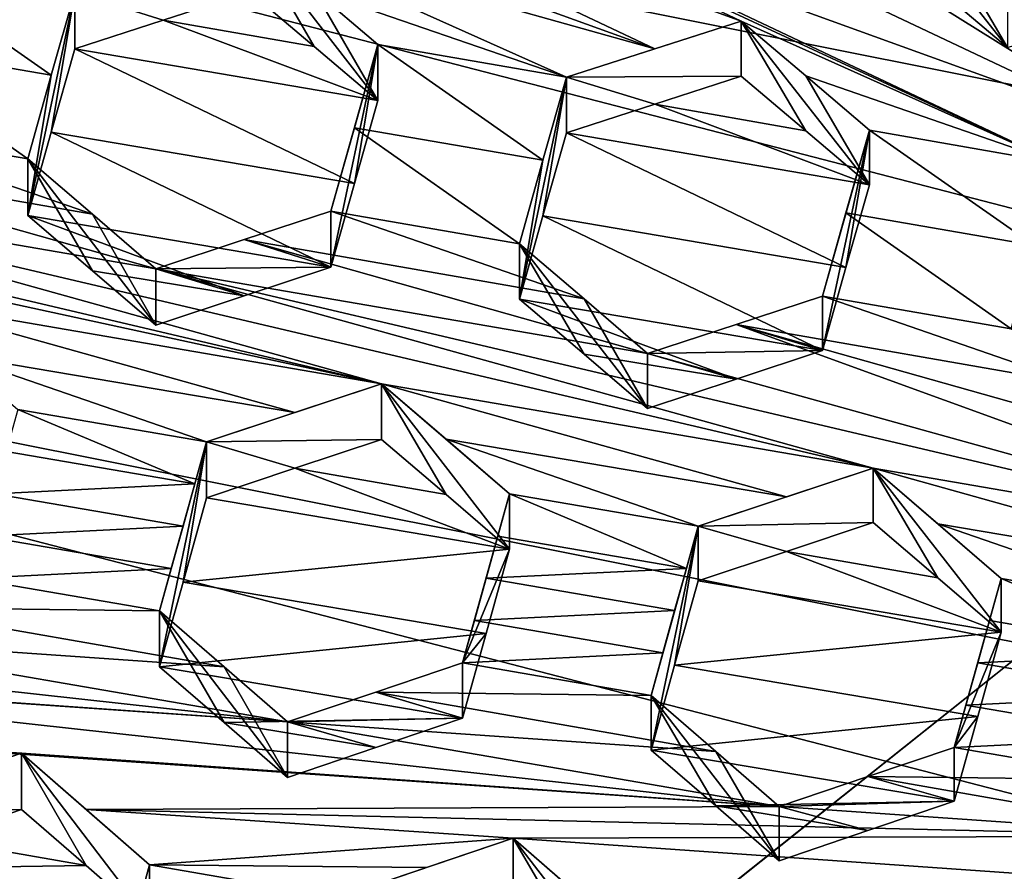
# Model space of a CAD drawing. Header units: metres. Extents: x -22 to 22, y 0 to 204.
# Tile 70 of 256: x -3.98 to -2.57, y 19.02 to 20.25. Entities that reach past the tile are written whole.
import ezdxf

# ---------------------------------------------------------------- set-up
doc = ezdxf.new("R2010")
doc.units = ezdxf.units.M
doc.layers.add('solid_002_SW0002', color=7, linetype='CONTINUOUS')
doc.layers.add('solid_002_SW0002_01', color=7, linetype='CONTINUOUS')

msp = doc.modelspace()

# ---------------------------------------------------------------- linework, layer by layer
at = {"layer": 'solid_002_SW0002'}
for points in [[(-10.401688, 38.78968, 222.258194), (-0.000125, 39.062069, 222.530045), (-0.000125, 6.009099, 222.530045)], [(-10.452005, 38.787876, 222.256866), (-10.401688, 38.78968, 222.258194), (-0.000125, 6.009099, 222.530045)], [(-10.250982, 9.179632, 222.262131), (-10.452005, 38.787876, 222.256866), (-0.000125, 6.009099, 222.530045)], [(15.431576, 33.648762, 223.952362), (-15.431306, 33.548271, 223.951843), (-15.319921, 9.159238, 223.824142)], [(6.532656, 19.728973, 195.234497), (-3.955172, 21.819389, 194.674362), (-3.07552, 22.215792, 194.568146)], [(7.089259, 18.960833, 195.440308), (-4.778347, 21.3283, 194.805954), (-3.955172, 21.819389, 194.674362)], [(7.547938, 18.137966, 195.660797), (-5.538156, 20.747923, 194.961472), (-4.778347, 21.3283, 194.805954)], [(7.90552, 17.268381, 195.893799), (-6.223329, 20.08519, 195.139038), (-5.538156, 20.747923, 194.961472)], [(-3.844133, 20.571674, 210.070358), (-2.942198, 20.243761, 210.492813), (-3.719793, 20.611555, 210.090469)], [(-2.488027, 20.040155, 210.722763), (-3.719793, 20.611555, 210.090469), (-2.942198, 20.243761, 210.492813)], [(-2.488027, 20.040155, 210.722763), (-3.265622, 20.407948, 210.320404), (-3.719793, 20.611555, 210.090469)], [(-3.844133, 20.571674, 210.070358), (-3.970748, 20.530909, 210.049301), (-3.066328, 20.203918, 210.472626)], [(-3.844133, 20.571674, 210.070358), (-3.066328, 20.203918, 210.472626), (-2.942198, 20.243761, 210.492813)], [(-3.647324, 20.366644, 210.22142), (-3.066328, 20.203918, 210.472626), (-3.970748, 20.530909, 210.049301)], [(-3.138838, 20.448416, 210.340179), (-2.360942, 20.080694, 210.742477), (-3.014668, 20.487846, 210.35878)], [(-2.237072, 20.119936, 210.760696), (-2.560497, 20.284126, 210.588287), (-3.014668, 20.487846, 210.35878)], [(-2.237072, 20.119936, 210.760696), (-3.014668, 20.487846, 210.35878), (-2.360942, 20.080694, 210.742477)], [(-3.138838, 20.448416, 210.340179), (-3.265622, 20.407948, 210.320404), (-2.360942, 20.080694, 210.742477)], [(-2.744208, 20.4401, 210.460587), (-2.560497, 20.205904, 210.296371), (-2.651865, 20.283144, 210.231613)], [(-2.744208, 20.4401, 210.460587), (-2.651855, 20.361698, 210.524811), (-2.560497, 20.205904, 210.296371)], [(-2.360942, 20.080694, 210.742477), (-3.265622, 20.407948, 210.320404), (-2.488027, 20.040155, 210.722763)], [(-3.647324, 20.366644, 210.22142), (-3.193153, 20.163013, 210.451279), (-3.066328, 20.203918, 210.472626)], [(-3.647324, 20.366644, 210.22142), (-3.554876, 20.287817, 210.284424), (-3.193153, 20.163013, 210.451279)], [(-3.647324, 20.366644, 210.22142), (-3.647324, 20.285664, 209.919205), (-3.554869, 20.207167, 209.983459)], [(-3.647324, 20.366644, 210.22142), (-3.554869, 20.207167, 209.983459), (-3.463612, 20.12965, 210.046753)], [(-3.554876, 20.287817, 210.284424), (-3.647324, 20.366644, 210.22142), (-3.463612, 20.12965, 210.046753)], [(-2.651855, 20.361698, 210.524811), (-2.560497, 20.284126, 210.588287), (-2.560497, 20.205904, 210.296371)], [(-3.93188, 20.16593, 210.216675), (-4.168738, 20.33209, 210.072281), (-4.202341, 20.212622, 210.110947)], [(-3.93188, 20.16593, 210.216675), (-3.898279, 20.285288, 210.177612), (-4.168738, 20.33209, 210.072281)], [(-3.898279, 20.285288, 210.177612), (-3.965522, 19.964703, 209.950775), (-3.93188, 20.084482, 209.912704)], [(-3.93188, 20.16593, 210.216675), (-3.965522, 19.964703, 209.950775), (-3.898279, 20.285288, 210.177612)], [(-3.898279, 20.285288, 210.177612), (-3.93188, 20.084482, 209.912704), (-3.898279, 20.203783, 209.873428)], [(-3.898279, 20.285288, 210.177612), (-3.771648, 20.245176, 209.896805), (-3.647324, 20.285664, 209.919205)], [(-3.898279, 20.285288, 210.177612), (-3.898279, 20.203783, 209.873428), (-3.771648, 20.245176, 209.896805)], [(-3.554869, 20.207167, 209.983459), (-3.647324, 20.285664, 209.919205), (-3.771648, 20.245176, 209.896805)], [(-3.554876, 20.287817, 210.284424), (-3.463612, 20.209965, 210.346497), (-3.193153, 20.163013, 210.451279)], [(-3.463612, 20.12965, 210.046753), (-3.463612, 20.209965, 210.346497), (-3.554876, 20.287817, 210.284424)], [(-2.651865, 20.283144, 210.231613), (-2.560497, 20.205904, 210.296371), (-2.433519, 20.246113, 210.314972)], [(-5.897188, 20.25246, 209.54451), (-4.163512, 19.844934, 210.268768), (-3.458386, 19.723694, 210.546295)], [(-5.192062, 20.131226, 209.822052), (-5.897188, 20.25246, 209.54451), (-3.458386, 19.723694, 210.546295)], [(-3.463612, 20.12965, 210.046753), (-3.771648, 20.245176, 209.896805), (-3.898279, 20.203783, 209.873428)], [(-3.463612, 20.12965, 210.046753), (-3.554869, 20.207167, 209.983459), (-3.771648, 20.245176, 209.896805)], [(-2.942198, 20.243761, 210.492813), (-3.066328, 20.203918, 210.472626), (-3.193153, 20.163013, 210.451279)], [(-2.942198, 20.16469, 210.197723), (-2.942198, 20.243761, 210.492813), (-3.193153, 20.163013, 210.451279)], [(-2.849712, 20.086315, 210.262558), (-2.942198, 20.243761, 210.492813), (-2.942198, 20.16469, 210.197723)], [(-2.849712, 20.086315, 210.262558), (-2.758487, 20.008976, 210.326401), (-2.942198, 20.243761, 210.492813)], [(-2.849721, 20.165054, 210.556381), (-2.942198, 20.243761, 210.492813), (-2.758487, 20.008976, 210.326401)], [(-2.488027, 20.040155, 210.722763), (-2.942198, 20.243761, 210.492813), (-2.849721, 20.165054, 210.556381)], [(-3.965522, 20.046104, 210.254578), (-4.202341, 20.212622, 210.110947), (-4.235981, 20.092712, 210.148514)], [(-3.965522, 20.046104, 210.254578), (-3.93188, 20.16593, 210.216675), (-4.202341, 20.212622, 210.110947)], [(-3.463612, 20.209965, 210.346497), (-3.497212, 20.010567, 210.086823), (-3.530855, 19.890955, 210.125549)], [(-3.463612, 20.209965, 210.346497), (-3.530855, 19.890955, 210.125549), (-3.530855, 19.971155, 210.42485)], [(-3.463612, 20.209965, 210.346497), (-3.530855, 19.971155, 210.42485), (-3.49721, 20.090824, 210.386322)], [(-3.463612, 20.209965, 210.346497), (-3.463612, 20.12965, 210.046753), (-3.497212, 20.010567, 210.086823)], [(-3.463612, 20.209965, 210.346497), (-3.49721, 20.090824, 210.386322), (-3.22675, 20.044027, 210.491669)], [(-3.463612, 20.209965, 210.346497), (-3.22675, 20.044027, 210.491669), (-3.193153, 20.163013, 210.451279)], [(-3.497212, 20.010567, 210.086823), (-3.898279, 20.203783, 209.873428), (-3.93188, 20.084482, 209.912704)], [(-3.497212, 20.010567, 210.086823), (-3.463612, 20.12965, 210.046753), (-3.898279, 20.203783, 209.873428)], [(-3.965522, 20.046104, 210.254578), (-3.965522, 19.964703, 209.950775), (-3.93188, 20.16593, 210.216675)], [(-3.22675, 20.044027, 210.491669), (-3.260396, 19.845028, 210.234146), (-3.193153, 20.163013, 210.451279)], [(-3.22675, 19.96452, 210.194931), (-3.193153, 20.163013, 210.451279), (-3.260396, 19.845028, 210.234146)], [(-3.22675, 19.96452, 210.194931), (-3.193153, 20.083437, 210.154282), (-3.193153, 20.163013, 210.451279)], [(-3.066337, 20.124598, 210.176605), (-2.942198, 20.16469, 210.197723), (-3.193153, 20.163013, 210.451279)], [(-3.066337, 20.124598, 210.176605), (-3.193153, 20.163013, 210.451279), (-3.193153, 20.083437, 210.154282)], [(-2.849712, 20.086315, 210.262558), (-2.942198, 20.16469, 210.197723), (-3.066337, 20.124598, 210.176605)], [(-2.758487, 20.008976, 210.326401), (-2.758487, 20.087374, 210.618973), (-2.849721, 20.165054, 210.556381)], [(-2.488027, 20.040155, 210.722763), (-2.849721, 20.165054, 210.556381), (-2.758487, 20.087374, 210.618973)], [(-5.192062, 20.131226, 209.822052), (-3.458386, 19.723694, 210.546295), (-4.486936, 20.009951, 210.099457)], [(-2.758487, 20.008976, 210.326401), (-3.066337, 20.124598, 210.176605), (-3.193153, 20.083437, 210.154282)], [(-2.849712, 20.086315, 210.262558), (-3.066337, 20.124598, 210.176605), (-2.758487, 20.008976, 210.326401)], [(8.155832, 16.363531, 196.136261), (-6.822947, 19.352098, 195.33548), (-6.223329, 20.08519, 195.139038)], [(-3.872986, 19.966806, 210.316162), (-4.235981, 20.092712, 210.148514), (-4.360435, 20.05172, 210.124374)], [(-3.872986, 19.966806, 210.316162), (-3.965522, 20.046104, 210.254578), (-4.235981, 20.092712, 210.148514)], [(-3.530855, 19.890955, 210.125549), (-3.93188, 20.084482, 209.912704), (-3.965522, 19.964703, 209.950775)], [(-3.530855, 19.890955, 210.125549), (-3.497212, 20.010567, 210.086823), (-3.93188, 20.084482, 209.912704)], [(-3.49721, 20.090824, 210.386322), (-3.530855, 19.971155, 210.42485), (-3.260396, 19.92448, 210.53067)], [(-3.49721, 20.090824, 210.386322), (-3.260396, 19.92448, 210.53067), (-3.22675, 20.044027, 210.491669)], [(-2.792083, 19.890368, 210.368179), (-3.193153, 20.083437, 210.154282), (-3.22675, 19.96452, 210.194931)], [(-2.792083, 19.890368, 210.368179), (-2.758487, 20.008976, 210.326401), (-3.193153, 20.083437, 210.154282)], [(-2.82573, 19.849386, 210.700409), (-2.792079, 19.968699, 210.660477), (-2.758487, 20.087374, 210.618973)], [(-2.82573, 19.771132, 210.408356), (-2.82573, 19.849386, 210.700409), (-2.758487, 20.087374, 210.618973)], [(-2.792083, 19.890368, 210.368179), (-2.82573, 19.771132, 210.408356), (-2.758487, 20.087374, 210.618973)], [(-2.792083, 19.890368, 210.368179), (-2.758487, 20.087374, 210.618973), (-2.758487, 20.008976, 210.326401)], [(-2.521623, 19.921701, 210.765121), (-2.758487, 20.087374, 210.618973), (-2.792079, 19.968699, 210.660477)], [(-2.521623, 19.921701, 210.765121), (-2.488027, 20.040155, 210.722763), (-2.758487, 20.087374, 210.618973)], [(-3.78181, 19.888618, 210.376633), (-4.360435, 20.05172, 210.124374), (-4.486936, 20.009951, 210.099457)], [(-3.78181, 19.888618, 210.376633), (-3.872986, 19.966806, 210.316162), (-4.360435, 20.05172, 210.124374)], [(-3.965522, 20.046104, 210.254578), (-3.78181, 19.807856, 210.075226), (-3.872981, 19.885723, 210.01358)], [(-3.872986, 19.966806, 210.316162), (-3.78181, 19.807856, 210.075226), (-3.965522, 20.046104, 210.254578)], [(-3.965522, 20.046104, 210.254578), (-3.872981, 19.885723, 210.01358), (-3.965522, 19.964703, 209.950775)], [(-3.22675, 20.044027, 210.491669), (-3.260396, 19.92448, 210.53067), (-3.260396, 19.845028, 210.234146)], [(-2.75326, 19.60239, 210.823593), (-4.486936, 20.009951, 210.099457), (-3.458386, 19.723694, 210.546295)], [(-3.78181, 19.888618, 210.376633), (-4.486936, 20.009951, 210.099457), (-2.75326, 19.60239, 210.823593)], [(-3.65516, 19.930336, 210.401215), (-3.167779, 19.845213, 210.592682), (-3.530855, 19.971155, 210.42485)], [(-3.65516, 19.930336, 210.401215), (-3.530855, 19.971155, 210.42485), (-3.530855, 19.890955, 210.125549)], [(-3.530855, 19.971155, 210.42485), (-3.167779, 19.845213, 210.592682), (-3.260396, 19.92448, 210.53067)], [(-2.82573, 19.849386, 210.700409), (-2.55527, 19.802593, 210.805771), (-2.792079, 19.968699, 210.660477)], [(-2.521623, 19.921701, 210.765121), (-2.792079, 19.968699, 210.660477), (-2.55527, 19.802593, 210.805771)], [(-3.655157, 19.849861, 210.100876), (-3.965522, 19.964703, 209.950775), (-3.872981, 19.885723, 210.01358)], [(-3.655157, 19.849861, 210.100876), (-3.530855, 19.890955, 210.125549), (-3.965522, 19.964703, 209.950775)], [(-3.78181, 19.888618, 210.376633), (-3.78181, 19.807856, 210.075226), (-3.872986, 19.966806, 210.316162)], [(-2.82573, 19.771132, 210.408356), (-3.22675, 19.96452, 210.194931), (-3.260396, 19.845028, 210.234146)], [(-2.792083, 19.890368, 210.368179), (-3.22675, 19.96452, 210.194931), (-2.82573, 19.771132, 210.408356)], [(-3.65516, 19.930336, 210.401215), (-3.78181, 19.888618, 210.376633), (-3.076684, 19.767189, 210.653458)], [(-3.65516, 19.930336, 210.401215), (-3.530855, 19.890955, 210.125549), (-3.78181, 19.888618, 210.376633)], [(-3.65516, 19.930336, 210.401215), (-3.076684, 19.767189, 210.653458), (-3.167779, 19.845213, 210.592682)], [(-3.16777, 19.766079, 210.297379), (-3.260396, 19.845028, 210.234146), (-3.260396, 19.92448, 210.53067)], [(-3.167779, 19.845213, 210.592682), (-3.076684, 19.688379, 210.359344), (-3.260396, 19.92448, 210.53067)], [(-3.16777, 19.766079, 210.297379), (-3.260396, 19.92448, 210.53067), (-3.076684, 19.688379, 210.359344)], [(-3.655157, 19.849861, 210.100876), (-3.872981, 19.885723, 210.01358), (-3.78181, 19.807856, 210.075226)], [(-3.78181, 19.888618, 210.376633), (-3.530855, 19.890955, 210.125549), (-3.655157, 19.849861, 210.100876)], [(-3.78181, 19.888618, 210.376633), (-2.75326, 19.60239, 210.823593), (-2.048134, 19.480959, 211.100403)], [(-3.78181, 19.888618, 210.376633), (-2.048134, 19.480959, 211.100403), (-3.076684, 19.767189, 210.653458)], [(-3.78181, 19.888618, 210.376633), (-3.655157, 19.849861, 210.100876), (-3.78181, 19.807856, 210.075226)], [(-3.58269, 19.682501, 210.52124), (-3.458386, 19.723694, 210.546295), (-4.163512, 19.844934, 210.268768)], [(-3.58269, 19.682501, 210.52124), (-4.163512, 19.844934, 210.268768), (-4.070936, 19.765322, 210.329346)], [(-2.949822, 19.730299, 210.384445), (-3.260396, 19.845028, 210.234146), (-3.16777, 19.766079, 210.297379)], [(-2.949822, 19.730299, 210.384445), (-2.82573, 19.771132, 210.408356), (-3.260396, 19.845028, 210.234146)], [(-3.167779, 19.845213, 210.592682), (-3.076684, 19.767189, 210.653458), (-3.076684, 19.688379, 210.359344)], [(-2.949826, 19.808823, 210.677505), (-2.46255, 19.723379, 210.868393), (-2.82573, 19.849386, 210.700409)], [(-2.949826, 19.808823, 210.677505), (-2.82573, 19.849386, 210.700409), (-2.82573, 19.771132, 210.408356)], [(-2.82573, 19.849386, 210.700409), (-2.46255, 19.723379, 210.868393), (-2.55527, 19.802593, 210.805771)], [(-2.949826, 19.808823, 210.677505), (-3.076684, 19.767189, 210.653458), (-2.048134, 19.480959, 211.100403)], [(-2.949826, 19.808823, 210.677505), (-2.82573, 19.771132, 210.408356), (-3.076684, 19.767189, 210.653458)], [(-2.949826, 19.808823, 210.677505), (-2.371559, 19.645576, 210.929596), (-2.46255, 19.723379, 210.868393)], [(-2.949826, 19.808823, 210.677505), (-2.048134, 19.480959, 211.100403), (-2.371559, 19.645576, 210.929596)], [(-2.949822, 19.730299, 210.384445), (-3.076684, 19.767189, 210.653458), (-2.82573, 19.771132, 210.408356)], [(-3.709341, 19.640415, 210.4953), (-4.070936, 19.765322, 210.329346), (-3.9798, 19.68688, 210.388718)], [(-3.58269, 19.682501, 210.52124), (-4.070936, 19.765322, 210.329346), (-3.709341, 19.640415, 210.4953)], [(-2.949822, 19.730299, 210.384445), (-3.16777, 19.766079, 210.297379), (-3.076684, 19.688379, 210.359344)], [(-2.949822, 19.730299, 210.384445), (-3.076684, 19.688379, 210.359344), (-3.076684, 19.767189, 210.653458)], [(-3.709341, 19.640415, 210.4953), (-3.458386, 19.643936, 210.248642), (-3.458386, 19.723694, 210.546295)], [(-3.58269, 19.682501, 210.52124), (-3.709341, 19.640415, 210.4953), (-3.458386, 19.723694, 210.546295)], [(-3.36572, 19.564615, 210.310638), (-3.458386, 19.723694, 210.546295), (-3.458386, 19.643936, 210.248642)], [(-3.274674, 19.565733, 210.666595), (-3.365708, 19.644049, 210.607132), (-3.458386, 19.723694, 210.546295)], [(-2.877347, 19.561359, 210.79892), (-3.458386, 19.723694, 210.546295), (-3.365708, 19.644049, 210.607132)], [(-3.274674, 19.486599, 210.371246), (-3.274674, 19.565733, 210.666595), (-3.458386, 19.723694, 210.546295)], [(-3.36572, 19.564615, 210.310638), (-3.274674, 19.486599, 210.371246), (-3.458386, 19.723694, 210.546295)], [(-2.75326, 19.60239, 210.823593), (-3.458386, 19.723694, 210.546295), (-2.877347, 19.561359, 210.79892)], [(-3.99661, 19.62641, 210.405426), (-3.726151, 19.579954, 210.512054), (-3.9798, 19.68688, 210.388718)], [(-3.709341, 19.640415, 210.4953), (-3.9798, 19.68688, 210.388718), (-3.726151, 19.579954, 210.512054)], [(-3.582702, 19.602448, 210.222504), (-3.458386, 19.643936, 210.248642), (-3.709341, 19.640415, 210.4953)], [(-3.582702, 19.602448, 210.222504), (-3.36572, 19.564615, 210.310638), (-3.458386, 19.643936, 210.248642)], [(-3.004215, 19.519262, 210.773148), (-3.365708, 19.644049, 210.607132), (-3.274674, 19.565733, 210.666595)], [(-2.877347, 19.561359, 210.79892), (-3.365708, 19.644049, 210.607132), (-3.004215, 19.519262, 210.773148)], [(-3.709341, 19.640415, 210.4953), (-3.776584, 19.39801, 210.560257), (-3.776584, 19.317665, 210.260406)], [(-3.709341, 19.640415, 210.4953), (-3.726151, 19.579954, 210.512054), (-3.776584, 19.39801, 210.560257)], [(-3.742963, 19.439056, 210.228638), (-3.709341, 19.640415, 210.4953), (-3.776584, 19.317665, 210.260406)], [(-3.742963, 19.439056, 210.228638), (-3.709341, 19.56007, 210.19545), (-3.709341, 19.640415, 210.4953)], [(-3.582702, 19.602448, 210.222504), (-3.709341, 19.640415, 210.4953), (-3.709341, 19.56007, 210.19545)], [(-3.99661, 19.62641, 210.405426), (-4.013422, 19.565849, 210.421829), (-3.726151, 19.579954, 210.512054)], [(-3.582702, 19.602448, 210.222504), (-3.709341, 19.56007, 210.19545), (-3.274674, 19.486599, 210.371246)], [(-3.582702, 19.602448, 210.222504), (-3.274674, 19.486599, 210.371246), (-3.36572, 19.564615, 210.310638)], [(-2.75326, 19.60239, 210.823593), (-2.877347, 19.561359, 210.79892), (-3.004215, 19.519262, 210.773148)], [(-2.75326, 19.524591, 210.533234), (-2.75326, 19.60239, 210.823593), (-3.004215, 19.519262, 210.773148)], [(-2.660456, 19.445232, 210.595627), (-2.75326, 19.60239, 210.823593), (-2.75326, 19.524591, 210.533234)], [(-2.569549, 19.444567, 210.944397), (-2.660439, 19.522699, 210.884811), (-2.75326, 19.60239, 210.823593)], [(-2.171884, 19.440193, 211.07637), (-2.75326, 19.60239, 210.823593), (-2.660439, 19.522699, 210.884811)], [(-2.569549, 19.367395, 210.656387), (-2.569549, 19.444567, 210.944397), (-2.75326, 19.60239, 210.823593)], [(-2.660456, 19.445232, 210.595627), (-2.569549, 19.367395, 210.656387), (-2.75326, 19.60239, 210.823593)], [(-2.171884, 19.440193, 211.07637), (-2.048134, 19.480959, 211.100403), (-2.75326, 19.60239, 210.823593)], [(-3.726151, 19.579954, 210.512054), (-4.013422, 19.565849, 210.421829), (-3.742963, 19.519396, 210.528458)], [(-3.726151, 19.579954, 210.512054), (-3.759774, 19.458746, 210.544525), (-3.776584, 19.39801, 210.560257)], [(-3.726151, 19.579954, 210.512054), (-3.742963, 19.519396, 210.528458), (-3.759774, 19.458746, 210.544525)], [(-3.742963, 19.519396, 210.528458), (-4.013422, 19.565849, 210.421829), (-4.030233, 19.505203, 210.437912)], [(-3.742963, 19.439056, 210.228638), (-3.274674, 19.486599, 210.371246), (-3.709341, 19.56007, 210.19545)], [(-3.341918, 19.32333, 210.731537), (-3.274674, 19.565733, 210.666595), (-3.274674, 19.486599, 210.371246)], [(-3.325108, 19.384083, 210.715881), (-3.274674, 19.565733, 210.666595), (-3.341918, 19.32333, 210.731537)], [(-3.291484, 19.505291, 210.683411), (-3.274674, 19.565733, 210.666595), (-3.325108, 19.384083, 210.715881)], [(-3.291484, 19.505291, 210.683411), (-3.021024, 19.458836, 210.790024), (-3.274674, 19.565733, 210.666595)], [(-3.021024, 19.458836, 210.790024), (-3.004215, 19.519262, 210.773148), (-3.274674, 19.565733, 210.666595)], [(-3.759774, 19.458746, 210.544525), (-3.742963, 19.519396, 210.528458), (-4.030233, 19.505203, 210.437912)], [(-3.071458, 19.198477, 210.545578), (-3.004215, 19.519262, 210.773148), (-3.071458, 19.276857, 210.838104)], [(-3.021024, 19.458836, 210.790024), (-3.071458, 19.276857, 210.838104), (-3.004215, 19.519262, 210.773148)], [(-3.071458, 19.198477, 210.545578), (-3.037837, 19.31991, 210.513977), (-3.004215, 19.519262, 210.773148)], [(-3.037837, 19.31991, 210.513977), (-3.004215, 19.44088, 210.480621), (-3.004215, 19.519262, 210.773148)], [(-2.877364, 19.483267, 210.507492), (-2.75326, 19.524591, 210.533234), (-3.004215, 19.519262, 210.773148)], [(-2.877364, 19.483267, 210.507492), (-3.004215, 19.519262, 210.773148), (-3.004215, 19.44088, 210.480621)], [(-2.660456, 19.445232, 210.595627), (-2.75326, 19.524591, 210.533234), (-2.877364, 19.483267, 210.507492)], [(-2.299089, 19.398083, 211.050903), (-2.660439, 19.522699, 210.884811), (-2.569549, 19.444567, 210.944397)], [(-2.299089, 19.398083, 211.050903), (-2.171884, 19.440193, 211.07637), (-2.660439, 19.522699, 210.884811)], [(-3.759774, 19.458746, 210.544525), (-4.030233, 19.505203, 210.437912), (-4.047043, 19.444477, 210.453659)], [(-3.291484, 19.505291, 210.683411), (-3.325108, 19.384083, 210.715881), (-3.308296, 19.444738, 210.699844)], [(-3.291484, 19.505291, 210.683411), (-3.308296, 19.444738, 210.699844), (-3.021024, 19.458836, 210.790024)], [(-3.308296, 19.36561, 210.404526), (-3.274674, 19.486599, 210.371246), (-3.742963, 19.439056, 210.228638)], [(-3.308296, 19.36561, 210.404526), (-3.341918, 19.32333, 210.731537), (-3.274674, 19.486599, 210.371246)], [(-2.569549, 19.367395, 210.656387), (-2.877364, 19.483267, 210.507492), (-3.004215, 19.44088, 210.480621)], [(-2.660456, 19.445232, 210.595627), (-2.877364, 19.483267, 210.507492), (-2.569549, 19.367395, 210.656387)], [(-3.776584, 19.39801, 210.560257), (-3.759774, 19.458746, 210.544525), (-4.047043, 19.444477, 210.453659)], [(-3.021024, 19.458836, 210.790024), (-3.308296, 19.444738, 210.699844), (-3.037837, 19.398285, 210.806473)], [(-3.021024, 19.458836, 210.790024), (-3.054649, 19.337624, 210.822495), (-3.071458, 19.276857, 210.838104)], [(-3.021024, 19.458836, 210.790024), (-3.037837, 19.398285, 210.806473), (-3.054649, 19.337624, 210.822495)], [(-3.592872, 19.238888, 210.676208), (-5.384826, 19.436335, 210.008255), (-5.292299, 19.356052, 210.066132)], [(-4.297998, 19.360126, 210.398682), (-5.384826, 19.436335, 210.008255), (-3.592872, 19.238888, 210.676208)], [(-3.776584, 19.39801, 210.560257), (-4.047043, 19.444477, 210.453659), (-4.171546, 19.402664, 210.426514)], [(-3.308296, 19.36561, 210.404526), (-3.742963, 19.439056, 210.228638), (-3.776584, 19.317665, 210.260406)], [(-3.037837, 19.398285, 210.806473), (-3.308296, 19.444738, 210.699844), (-3.325108, 19.384083, 210.715881)], [(-3.037837, 19.31991, 210.513977), (-2.569549, 19.367395, 210.656387), (-3.004215, 19.44088, 210.480621)], [(-2.569549, 19.444567, 210.944397), (-2.636792, 19.202164, 211.009338), (-2.619983, 19.262955, 210.993835)], [(-2.569549, 19.367395, 210.656387), (-2.636792, 19.202164, 211.009338), (-2.569549, 19.444567, 210.944397)], [(-2.586357, 19.384171, 210.961365), (-2.569549, 19.444567, 210.944397), (-2.619983, 19.262955, 210.993835)], [(-2.315898, 19.337711, 211.067963), (-2.569549, 19.444567, 210.944397), (-2.586357, 19.384171, 210.961365)], [(-2.315898, 19.337711, 211.067963), (-2.299089, 19.398083, 211.050903), (-2.569549, 19.444567, 210.944397)], [(-3.683876, 19.317766, 210.618973), (-4.171546, 19.402664, 210.426514), (-4.297998, 19.360126, 210.398682)], [(-3.683876, 19.317766, 210.618973), (-3.776584, 19.39801, 210.560257), (-4.171546, 19.402664, 210.426514)], [(-3.683876, 19.317766, 210.618973), (-3.592872, 19.159128, 210.37854), (-3.776584, 19.39801, 210.560257)], [(-3.683872, 19.237715, 210.320236), (-3.776584, 19.39801, 210.560257), (-3.592872, 19.159128, 210.37854)], [(-3.683872, 19.237715, 210.320236), (-3.776584, 19.317665, 210.260406), (-3.776584, 19.39801, 210.560257)], [(-3.054649, 19.337624, 210.822495), (-3.037837, 19.398285, 210.806473), (-3.325108, 19.384083, 210.715881)], [(-3.054649, 19.337624, 210.822495), (-3.325108, 19.384083, 210.715881), (-3.341918, 19.32333, 210.731537)], [(-2.586357, 19.384171, 210.961365), (-2.619983, 19.262955, 210.993835), (-2.60317, 19.323629, 210.977844)], [(-2.315898, 19.337711, 211.067963), (-2.586357, 19.384171, 210.961365), (-2.60317, 19.323629, 210.977844)], [(-3.308296, 19.36561, 210.404526), (-3.776584, 19.317665, 210.260406), (-3.341918, 19.244194, 210.436203)], [(-3.308296, 19.36561, 210.404526), (-3.341918, 19.244194, 210.436203), (-3.341918, 19.32333, 210.731537)], [(-2.60317, 19.246466, 210.689865), (-2.569549, 19.367395, 210.656387), (-3.037837, 19.31991, 210.513977)], [(-2.60317, 19.246466, 210.689865), (-2.636792, 19.202164, 211.009338), (-2.569549, 19.367395, 210.656387)], [(8.29563, 15.439067, 196.383972), (-7.332353, 18.553354, 195.5495), (-6.822947, 19.352098, 195.33548)], [(-4.6797, 19.31506, 210.28566), (-3.592872, 19.238888, 210.676208), (-5.292299, 19.356052, 210.066132)], [(-3.683876, 19.317766, 210.618973), (-4.297998, 19.360126, 210.398682), (-3.592872, 19.238888, 210.676208)], [(-3.071458, 19.276857, 210.838104), (-3.054649, 19.337624, 210.822495), (-3.341918, 19.32333, 210.731537)], [(-2.315898, 19.337711, 211.067963), (-2.60317, 19.323629, 210.977844), (-2.332711, 19.277176, 211.084488)], [(-3.466285, 19.281523, 210.704269), (-3.341918, 19.32333, 210.731537), (-3.341918, 19.244194, 210.436203)], [(-3.071458, 19.276857, 210.838104), (-3.341918, 19.32333, 210.731537), (-3.466285, 19.281523, 210.704269)], [(-2.60317, 19.246466, 210.689865), (-3.037837, 19.31991, 210.513977), (-3.071458, 19.198477, 210.545578)], [(-2.332711, 19.277176, 211.084488), (-2.60317, 19.323629, 210.977844), (-2.619983, 19.262955, 210.993835)], [(-4.6797, 19.31506, 210.28566), (-2.887747, 19.117582, 210.953491), (-3.592872, 19.238888, 210.676208)], [(-4.6797, 19.31506, 210.28566), (-4.58709, 19.234634, 210.343323), (-2.887747, 19.117582, 210.953491)], [(-3.683872, 19.237715, 210.320236), (-3.341918, 19.244194, 210.436203), (-3.776584, 19.317665, 210.260406)], [(-3.683876, 19.317766, 210.618973), (-3.592872, 19.238888, 210.676208), (-3.592872, 19.159128, 210.37854)], [(-3.592872, 19.238888, 210.676208), (-3.466285, 19.281523, 210.704269), (-3.341918, 19.244194, 210.436203)], [(-2.978594, 19.196419, 210.896698), (-3.466285, 19.281523, 210.704269), (-3.592872, 19.238888, 210.676208)], [(-2.978594, 19.196419, 210.896698), (-3.071458, 19.276857, 210.838104), (-3.466285, 19.281523, 210.704269)], [(-2.887747, 19.039783, 210.663132), (-3.071458, 19.276857, 210.838104), (-2.978594, 19.196419, 210.896698)], [(-2.978588, 19.118328, 210.605286), (-3.071458, 19.198477, 210.545578), (-3.071458, 19.276857, 210.838104)], [(-2.978588, 19.118328, 210.605286), (-3.071458, 19.276857, 210.838104), (-2.887747, 19.039783, 210.663132)], [(-2.349524, 19.216492, 211.100449), (-2.332711, 19.277176, 211.084488), (-2.619983, 19.262955, 210.993835)], [(-2.349524, 19.216492, 211.100449), (-2.619983, 19.262955, 210.993835), (-2.636792, 19.202164, 211.009338)], [(-3.974574, 19.193727, 210.562836), (-2.887747, 19.117582, 210.953491), (-4.58709, 19.234634, 210.343323)], [(-4.099113, 19.151615, 210.534592), (-3.974574, 19.193727, 210.562836), (-4.58709, 19.234634, 210.343323)], [(-3.683872, 19.237715, 210.320236), (-3.466275, 19.202084, 210.407791), (-3.341918, 19.244194, 210.436203)], [(-3.683872, 19.237715, 210.320236), (-3.592872, 19.159128, 210.37854), (-3.466275, 19.202084, 210.407791)], [(-3.466275, 19.202084, 210.407791), (-3.592872, 19.238888, 210.676208), (-3.341918, 19.244194, 210.436203)], [(-3.466275, 19.202084, 210.407791), (-3.592872, 19.159128, 210.37854), (-3.592872, 19.238888, 210.676208)], [(-2.887747, 19.117582, 210.953491), (-2.978594, 19.196419, 210.896698), (-3.592872, 19.238888, 210.676208)], [(-2.60317, 19.246466, 210.689865), (-3.071458, 19.198477, 210.545578), (-2.636792, 19.124992, 210.721329)], [(-2.60317, 19.246466, 210.689865), (-2.636792, 19.124992, 210.721329), (-2.636792, 19.202164, 211.009338)], [(-2.366333, 19.15568, 211.11586), (-2.349524, 19.216492, 211.100449), (-2.636792, 19.202164, 211.009338)], [(-4.225529, 19.10881, 210.505722), (-3.974574, 19.193727, 210.562836), (-4.099113, 19.151615, 210.534592)], [(-3.974574, 19.112965, 210.261429), (-3.974574, 19.193727, 210.562836), (-4.225529, 19.10881, 210.505722)], [(-3.974574, 19.193727, 210.562836), (-3.881855, 19.113106, 210.620193), (-2.887747, 19.117582, 210.953491)], [(-3.974574, 19.193727, 210.562836), (-3.790862, 19.033859, 210.67601), (-3.881855, 19.113106, 210.620193)], [(-3.790862, 18.953659, 210.376694), (-3.790862, 19.033859, 210.67601), (-3.974574, 19.193727, 210.562836)], [(-3.881863, 19.032637, 210.319839), (-3.974574, 19.193727, 210.562836), (-3.974574, 19.112965, 210.261429)], [(-3.790862, 18.953659, 210.376694), (-3.974574, 19.193727, 210.562836), (-3.881863, 19.032637, 210.319839)], [(-2.978588, 19.118328, 210.605286), (-2.636792, 19.124992, 210.721329), (-3.071458, 19.198477, 210.545578)], [(-2.887747, 19.039783, 210.663132), (-2.978594, 19.196419, 210.896698), (-2.887747, 19.117582, 210.953491)], [(-2.366333, 19.15568, 211.11586), (-2.636792, 19.202164, 211.009338), (-2.76097, 19.16036, 210.981888)], [(-2.636792, 19.124992, 210.721329), (-2.76097, 19.16036, 210.981888), (-2.636792, 19.202164, 211.009338)], [(-2.273225, 19.074928, 211.17424), (-2.76097, 19.16036, 210.981888), (-2.887747, 19.117582, 210.953491)], [(-2.636792, 19.124992, 210.721329), (-2.887747, 19.117582, 210.953491), (-2.76097, 19.16036, 210.981888)], [(-2.273225, 19.074928, 211.17424), (-2.366333, 19.15568, 211.11586), (-2.76097, 19.16036, 210.981888)], [(-2.760955, 19.082884, 210.692734), (-2.636792, 19.124992, 210.721329), (-2.978588, 19.118328, 210.605286)], [(-2.760955, 19.082884, 210.692734), (-2.887747, 19.117582, 210.953491), (-2.636792, 19.124992, 210.721329)], [(-3.974574, 19.112965, 210.261429), (-4.225529, 19.10881, 210.505722), (-4.099125, 19.070532, 210.23201)], [(-3.881863, 19.032637, 210.319839), (-3.974574, 19.112965, 210.261429), (-4.099125, 19.070532, 210.23201)], [(-3.881855, 19.113106, 210.620193), (-2.273225, 19.074928, 211.17424), (-2.887747, 19.117582, 210.953491)], [(-3.881855, 19.113106, 210.620193), (-3.269448, 19.072298, 210.839645), (-2.273225, 19.074928, 211.17424)], [(-3.881855, 19.113106, 210.620193), (-3.790862, 19.033859, 210.67601), (-3.269448, 19.072298, 210.839645)], [(-2.760955, 19.082884, 210.692734), (-2.978588, 19.118328, 210.605286), (-2.887747, 19.039783, 210.663132)], [(-2.760955, 19.082884, 210.692734), (-2.887747, 19.039783, 210.663132), (-2.887747, 19.117582, 210.953491)], [(-3.881863, 19.032637, 210.319839), (-4.099125, 19.070532, 210.23201), (-4.225529, 19.027409, 210.201935)], [(-3.393871, 19.03013, 210.811096), (-3.269448, 19.072298, 210.839645), (-3.790862, 19.033859, 210.67601)], [(-3.520403, 18.987186, 210.781815), (-3.269448, 18.993488, 210.545532), (-3.269448, 19.072298, 210.839645)], [(-3.520403, 18.987186, 210.781815), (-3.269448, 19.072298, 210.839645), (-3.393871, 19.03013, 210.811096)], [(-2.182621, 18.996151, 211.230301), (-2.273225, 19.074928, 211.17424), (-3.269448, 19.072298, 210.839645)], [(-3.176585, 18.912874, 210.60347), (-3.269448, 19.072298, 210.839645), (-3.269448, 18.993488, 210.545532)], [(-3.085737, 18.912092, 210.951569), (-3.176575, 18.991392, 210.89653), (-3.269448, 19.072298, 210.839645)], [(-2.182621, 18.996151, 211.230301), (-3.269448, 19.072298, 210.839645), (-3.176575, 18.991392, 210.89653)], [(-3.085737, 18.833836, 210.6595), (-3.085737, 18.912092, 210.951569), (-3.269448, 19.072298, 210.839645)], [(-3.176585, 18.912874, 210.60347), (-3.085737, 18.833836, 210.6595), (-3.269448, 19.072298, 210.839645)], [(-3.790862, 18.953659, 210.376694), (-4.225529, 19.027409, 210.201935), (-4.25917, 18.90464, 210.228836)], [(-3.790862, 18.953659, 210.376694), (-3.881863, 19.032637, 210.319839), (-4.225529, 19.027409, 210.201935)], [(-3.520403, 18.987186, 210.781815), (-3.790862, 19.033859, 210.67601), (-3.824507, 18.910957, 210.702469)], [(-3.790862, 18.953659, 210.376694), (-3.824507, 18.910957, 210.702469), (-3.790862, 19.033859, 210.67601)], [(-3.520403, 18.987186, 210.781815), (-3.393871, 19.03013, 210.811096), (-3.790862, 19.033859, 210.67601)]]:
    msp.add_3dface(points, dxfattribs=at)
at = {"layer": 'solid_002_SW0002_01'}
for points in [[(15.431576, 33.648762, 223.952362), (-15.319921, 9.159238, 223.824142), (15.31992, 9.159238, 223.824142)], [(6.532656, 19.728973, 195.234497), (-3.07552, 22.215792, 194.568146), (5.889926, 20.42684, 195.047501)], [(7.089259, 18.960833, 195.440308), (-3.955172, 21.819389, 194.674362), (6.532656, 19.728973, 195.234497)], [(7.547938, 18.137966, 195.660797), (-4.778347, 21.3283, 194.805954), (7.089259, 18.960833, 195.440308)], [(7.90552, 17.268381, 195.893799), (-5.538156, 20.747923, 194.961472), (7.547938, 18.137966, 195.660797)], [(8.155832, 16.363531, 196.136261), (-6.223329, 20.08519, 195.139038), (7.90552, 17.268381, 195.893799)], [(8.29563, 15.439067, 196.383972), (-6.822947, 19.352098, 195.33548), (8.155832, 16.363531, 196.136261)]]:
    msp.add_3dface(points, dxfattribs=at)

doc.saveas('drawing.dxf')
